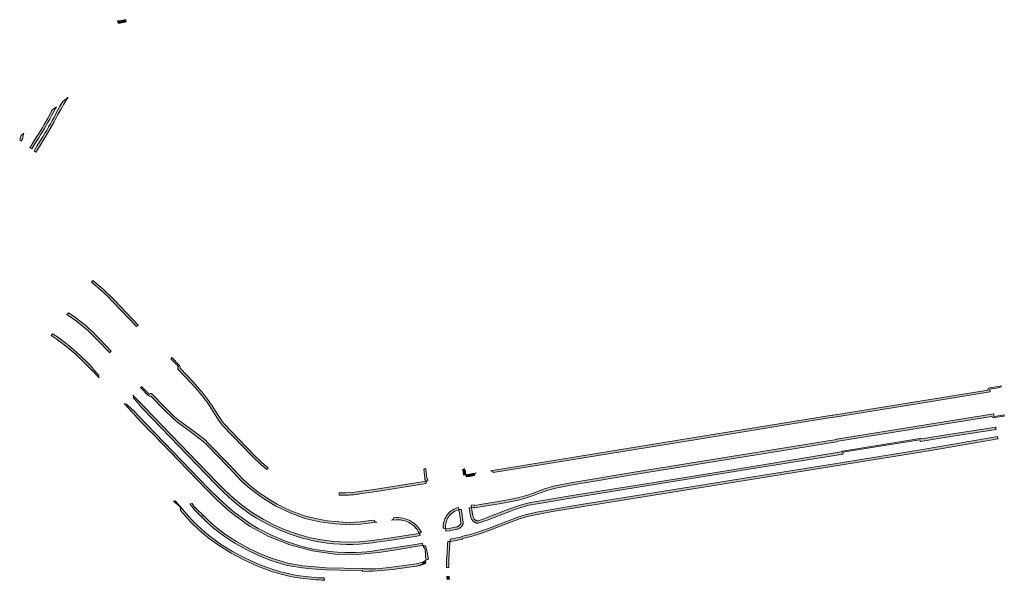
# Model space of a CAD drawing. Extents: x 98391 to 109703, y 464044 to 471306.
# Tile 10 of 31: x 102414 to 102842, y 468172 to 468416. Entities that reach past the tile are written whole.
import ezdxf

# ---------------------------------------------------------------- set-up
doc = ezdxf.new("R2010")
doc.units = 0
doc.layers.add('002 JA', color=3, linetype='Continuous', lineweight=20, true_color=0x00ff00)

msp = doc.modelspace()

# ---------------------------------------------------------------- hatches: boundary and pattern name
at = {"layer": '002 JA', "true_color": 0x00ff00}
for points in [[(102456.63, 468414.29), (102456.68, 468414.29), (102457.49, 468414.34), (102457.57, 468414.34), (102458.21, 468414.44), (102458.26, 468414.44), (102460.11, 468414.81), (102459.96, 468415.8), (102459.37, 468415.68), (102458.72, 468415.55), (102458.07, 468415.43), (102457.43, 468415.34), (102456.62, 468415.28), (102456.4, 468415.33), (102456.63, 468414.29)], [(102432.54, 468380.15), (102432.26, 468379.69), (102431.36, 468378.16), (102430.49, 468376.61), (102429.65, 468375.05), (102428.84, 468373.46), (102428.05, 468371.94), (102427.27, 468370.56), (102426.49, 468369.2), (102425.69, 468367.84), (102424.88, 468366.5), (102424.05, 468365.16), (102423.22, 468363.84), (102422.39, 468362.51), (102421.56, 468361.18), (102420.74, 468359.84), (102420.16, 468358.89), (102420.96, 468358.28), (102421.59, 468359.32), (102425.73, 468365.97), (102425.74, 468365.99), (102427.35, 468368.68), (102427.36, 468368.7), (102428.92, 468371.44), (102428.94, 468371.48), (102430.54, 468374.59), (102431.75, 468376.84), (102433.03, 468379.05), (102434.38, 468381.22), (102434.82, 468382), (102432.54, 468380.15)], [(102434.82, 468382), (102434.38, 468381.22), (102434.97, 468382.13), (102434.82, 468382)], [(102445.11, 468301.73), (102446.68, 468300.45), (102449.32, 468298.15), (102451.88, 468295.76), (102454.36, 468293.29), (102464.71, 468282.46), (102465.24, 468282.97), (102465.43, 468283.15), (102455.09, 468293.98), (102455.08, 468293.99), (102449.99, 468298.89), (102445.7, 468302.51), (102445.11, 468301.73)], [(102434.45, 468287.67), (102438.61, 468284.78), (102443.5, 468280.72), (102448.05, 468276.28), (102448.05, 468276.28), (102452.9, 468271.15), (102452.9, 468271.15), (102452.91, 468271.14), (102453.04, 468271.27), (102453.63, 468271.84), (102448.77, 468276.97), (102447.84, 468277.94), (102446.88, 468278.91), (102445.91, 468279.85), (102444.92, 468280.78), (102443.92, 468281.7), (102442.9, 468282.59), (102441.86, 468283.47), (102440.81, 468284.32), (102439.75, 468285.16), (102438.67, 468285.98), (102437.57, 468286.79), (102436.47, 468287.57), (102435.34, 468288.33), (102435.08, 468288.5), (102434.45, 468287.67)], [(102427.55, 468278.56), (102429.75, 468277.15), (102433.88, 468274.08), (102437.81, 468270.74), (102442.38, 468266.47), (102443.83, 468265.05), (102445.08, 468263.64), (102445.33, 468263.44), (102445.45, 468263.4), (102448.45, 468260.24), (102448.45, 468260.24), (102448.25, 468260.56), (102448.18, 468260.94), (102448.26, 468261.32), (102448.32, 468261.41), (102445.68, 468264.17), (102445.83, 468264.31), (102444.56, 468265.74), (102443.08, 468267.19), (102438.48, 468271.48), (102434.51, 468274.86), (102430.32, 468277.97), (102428.15, 468279.36), (102427.55, 468278.56)], [(102501.96, 468239.55), (102514.96, 468226.11), (102518.64, 468222.57), (102521.22, 468220.43), (102521.23, 468220.45), (102521.69, 468220.98), (102521.92, 468221.15), (102519.31, 468223.32), (102515.67, 468226.82), (102502.72, 468240.2), (102501.45, 468241.91), (102497.18, 468248.55), (102497.18, 468248.55), (102495.53, 468250.94), (102493.79, 468253.25), (102491.95, 468255.48), (102491.93, 468255.5), (102489.26, 468258.44), (102489.24, 468258.46), (102483.59, 468264.4), (102483.59, 468264.88), (102483.52, 468265.26), (102483.31, 468265.58), (102480.03, 468269), (102479.68, 468268.65), (102479.65, 468268.51), (102479.63, 468268.49), (102482.84, 468265.13), (102482.59, 468264.89), (102482.58, 468264), (102488.51, 468257.77), (102491.19, 468254.82), (102491.88, 468254.01), (102492.56, 468253.18), (102493.23, 468252.35), (102493.88, 468251.5), (102494.51, 468250.64), (102495.14, 468249.77), (102495.75, 468248.89), (102496.34, 468248), (102500.63, 468241.34), (102501.96, 468239.55)], [(102834.44, 468254.92), (102767.26, 468244.02), (102767.16, 468244.06), (102766.84, 468244.06), (102700.78, 468233.32), (102700.78, 468233.32), (102618.42, 468219.86), (102618.42, 468219.86), (102618.74, 468219.86), (102619.03, 468219.77), (102619.29, 468219.58), (102619.47, 468219.33), (102619.57, 468219.04), (102700.94, 468232.33), (102764.59, 468242.68), (102767, 468243.07), (102767.01, 468242.97), (102802.98, 468248.8), (102835.56, 468254.09), (102835.43, 468254.88), (102835.34, 468255.35), (102839.79, 468256.07), (102839.83, 468256.18), (102840.01, 468256.43), (102840.27, 468256.61), (102840.56, 468256.71), (102835.27, 468255.87), (102834.97, 468255.77), (102834.71, 468255.58), (102834.53, 468255.32), (102834.44, 468255.02), (102834.44, 468254.92)], [(102528.83, 468193.29), (102531.41, 468192.31), (102534.01, 468191.42), (102536.65, 468190.62), (102539.31, 468189.92), (102542, 468189.31), (102544.71, 468188.8), (102547.48, 468188.4), (102550.27, 468188.11), (102553.07, 468187.92), (102555.87, 468187.84), (102558.67, 468187.86), (102561.48, 468187.98), (102562.95, 468188.11), (102564.41, 468188.25), (102565.88, 468188.41), (102567.35, 468188.57), (102568.81, 468188.76), (102570.27, 468188.95), (102574.53, 468189.55), (102586.43, 468191.49), (102587.87, 468191.73), (102587.8, 468191.97), (102587.77, 468192.19), (102587.77, 468192.24), (102587.7, 468192.39), (102587.63, 468192.54), (102587.55, 468192.69), (102586.26, 468192.47), (102574.38, 468190.54), (102570.13, 468189.94), (102567.23, 468189.57), (102564.32, 468189.25), (102561.4, 468188.98), (102555.88, 468188.84), (102550.36, 468189.11), (102544.87, 468189.79), (102539.55, 468190.89), (102534.32, 468192.37), (102529.21, 468194.22), (102524.34, 468196.36), (102519.62, 468198.8), (102515.06, 468201.53), (102510.9, 468204.54), (102506.91, 468207.79), (102503.11, 468211.24), (102499.41, 468215.01), (102468.13, 468247.46), (102466.4, 468249.29), (102466.39, 468249.3), (102463.11, 468252.73), (102463.11, 468252.73), (102463.29, 468252.47), (102463.38, 468252.17), (102463.38, 468251.86), (102463.27, 468251.56), (102463.27, 468251.56), (102465.88, 468248.81), (102465.67, 468248.61), (102467.4, 468246.77), (102498.7, 468214.32), (102502.41, 468210.53), (102504.31, 468208.75), (102506.26, 468207.03), (102508.26, 468205.36), (102510.3, 468203.75), (102512.38, 468202.19), (102514.51, 468200.69), (102516.8, 468199.28), (102519.13, 468197.93), (102521.5, 468196.66), (102523.91, 468195.46), (102526.35, 468194.34), (102528.83, 468193.29)], [(102470.85, 468252.3), (102476.56, 468246.44), (102476.58, 468246.42), (102480.52, 468242.58), (102480.58, 468242.53), (102482.76, 468240.7), (102482.81, 468240.66), (102487.96, 468236.92), (102493.65, 468232.62), (102495.27, 468231.04), (102504.43, 468221.52), (102510.11, 468215.52), (102510.15, 468215.48), (102513.09, 468212.84), (102516.19, 468210.37), (102519.43, 468208.09), (102525.24, 468204.51), (102531.38, 468201.53), (102537.79, 468199.17), (102537.82, 468199.16), (102544.27, 468197.69), (102550.83, 468196.74), (102557.44, 468196.34), (102557.52, 468196.34), (102561.96, 468196.62), (102562.02, 468196.62), (102566.61, 468197.23), (102569.06, 468197.49), (102569.06, 468197.49), (102568.68, 468197.53), (102568.33, 468197.7), (102568.08, 468197.99), (102567.96, 468198.35), (102567.95, 468198.38), (102566.49, 468198.22), (102561.89, 468197.62), (102557.46, 468197.34), (102554.19, 468197.47), (102550.93, 468197.74), (102547.68, 468198.14), (102544.46, 468198.67), (102541.26, 468199.33), (102538.08, 468200.13), (102534.9, 468201.21), (102531.77, 468202.45), (102528.7, 468203.84), (102525.71, 468205.39), (102522.8, 468207.08), (102519.99, 468208.92), (102518.37, 468210.02), (102516.79, 468211.17), (102515.25, 468212.36), (102513.74, 468213.6), (102512.27, 468214.88), (102510.84, 468216.21), (102505.15, 468222.21), (102495.98, 468231.75), (102494.3, 468233.38), (102488.55, 468237.72), (102483.4, 468241.47), (102481.22, 468243.3), (102477.27, 468247.14), (102471.23, 468253.35), (102470.72, 468253.43), (102470.5, 468253.22), (102470.28, 468253.01), (102467, 468256.33), (102466.97, 468256.31), (102466.79, 468256.28), (102466.46, 468255.96), (102469.78, 468252.53), (102470.03, 468252.34), (102470.33, 468252.24), (102470.64, 468252.23), (102470.85, 468252.3)], [(102460.36, 468248.8), (102460.31, 468248.77), (102459.93, 468248.71), (102459.55, 468248.79), (102459.23, 468249.01), (102459.23, 468249.01), (102462.49, 468245.62), (102464.33, 468243.49), (102464.37, 468243.45), (102470.77, 468236.82), (102470.84, 468236.76), (102471.32, 468236.31), (102471.78, 468235.84), (102486.76, 468220.24), (102495.14, 468211.57), (102495.15, 468211.55), (102499.86, 468206.88), (102499.89, 468206.85), (102504.48, 468202.72), (102504.52, 468202.68), (102505.92, 468201.55), (102507.35, 468200.44), (102508.79, 468199.36), (102510.84, 468197.88), (102511.92, 468197.14), (102513, 468196.41), (102514.09, 468195.69), (102521.99, 468191.34), (102531.26, 468187.61), (102540.9, 468185.02), (102550.79, 468183.62), (102560.78, 468183.41), (102569.98, 468184.34), (102576.54, 468185.36), (102587.7, 468187.17), (102587.83, 468187.17), (102589.12, 468187.39), (102588.89, 468188.26), (102588.86, 468188.36), (102587.36, 468188.11), (102585, 468187.69), (102569.46, 468185.27), (102567.1, 468184.94), (102564.73, 468184.67), (102562.35, 468184.48), (102559.97, 468184.35), (102557.59, 468184.29), (102555.21, 468184.3), (102551.91, 468184.43), (102548.62, 468184.71), (102545.34, 468185.13), (102542.09, 468185.68), (102538.86, 468186.38), (102535.66, 468187.21), (102532.52, 468188.2), (102529.42, 468189.29), (102526.35, 468190.5), (102523.33, 468191.81), (102520.36, 468193.24), (102517.45, 468194.76), (102515.31, 468196.09), (102513.21, 468197.47), (102511.15, 468198.89), (102509.11, 468200.37), (102507.11, 468201.89), (102505.15, 468203.46), (102500.56, 468207.59), (102495.86, 468212.26), (102465.09, 468244.15), (102463.23, 468246.29), (102463.01, 468246.11), (102460.36, 468248.8)], [(102610, 468204.84), (102610.16, 468203.86), (102610.9, 468203.97), (102611.01, 468203.89), (102611.31, 468203.8), (102611.63, 468203.8), (102614.96, 468204.37), (102623.02, 468205.68), (102623.03, 468205.68), (102627.53, 468206.46), (102627.57, 468206.47), (102631.12, 468207.23), (102631.16, 468207.24), (102633.26, 468207.81), (102635.34, 468208.46), (102637.4, 468209.17), (102637.41, 468209.18), (102642.19, 468211), (102646.06, 468212.12), (102653.37, 468213.63), (102681.93, 468218.32), (102751.03, 468229.56), (102768.93, 468232.44), (102769.23, 468232.54), (102769.41, 468232.67), (102836.29, 468243.47), (102836.32, 468243.39), (102836.58, 468243.11), (102836.94, 468242.94), (102837.33, 468242.93), (102841.66, 468243.62), (102841.58, 468244.11), (102837.25, 468243.42), (102837.17, 468243.91), (102837.06, 468244.6), (102768.75, 468233.57), (102768.77, 468233.43), (102750.87, 468230.55), (102681.77, 468219.3), (102653.18, 468214.61), (102645.82, 468213.09), (102641.87, 468211.95), (102637.05, 468210.11), (102636.04, 468209.75), (102635.03, 468209.41), (102634, 468209.08), (102632.98, 468208.77), (102631.95, 468208.48), (102630.91, 468208.21), (102627.36, 468207.45), (102622.86, 468206.66), (102614.8, 468205.36), (102611.46, 468204.79), (102611.42, 468205.06), (102610, 468204.84)], [(102627.5, 468202.49), (102628.9, 468202.99), (102630.31, 468203.46), (102631.72, 468203.91), (102633.15, 468204.32), (102634.58, 468204.71), (102636.03, 468205.07), (102639.66, 468205.65), (102653.27, 468207.95), (102693.26, 468214.38), (102731.72, 468220.62), (102771.62, 468227.11), (102771.57, 468227.41), (102771.49, 468227.9), (102804.97, 468233.34), (102805.05, 468232.85), (102805.1, 468232.56), (102818.46, 468234.78), (102838.12, 468237.77), (102838.04, 468238.25), (102838.04, 468238.57), (102838.11, 468238.78), (102818.31, 468235.77), (102818.3, 468235.77), (102805.62, 468233.66), (102805.5, 468233.74), (102805.2, 468233.84), (102804.89, 468233.84), (102771.41, 468228.39), (102771.11, 468228.3), (102770.86, 468228.11), (102770.77, 468227.99), (102731.56, 468221.61), (102693.1, 468215.37), (102653.11, 468208.94), (102653.1, 468208.93), (102639.5, 468206.64), (102635.87, 468206.06), (102635.79, 468206.04), (102632.88, 468205.29), (102630, 468204.41), (102627.15, 468203.42), (102627.14, 468203.42), (102617, 468199.51), (102613.23, 468198.13), (102613.07, 468198.11), (102612.91, 468198.1), (102612.76, 468198.1), (102612.6, 468198.12), (102612.44, 468198.15), (102612.29, 468198.19), (102612.15, 468198.25), (102612, 468198.32), (102611.87, 468198.4), (102611.74, 468198.49), (102611.62, 468198.59), (102611.51, 468198.7), (102611.41, 468198.83), (102611.19, 468199.17), (102611.01, 468199.54), (102610.86, 468199.91), (102610.75, 468200.3), (102610.16, 468203.86), (102609.17, 468203.7), (102609.77, 468200.1), (102609.86, 468199.77), (102609.97, 468199.45), (102610.1, 468199.13), (102610.24, 468198.83), (102610.41, 468198.53), (102610.59, 468198.24), (102610.74, 468198.06), (102610.9, 468197.89), (102611.08, 468197.74), (102611.26, 468197.6), (102611.46, 468197.47), (102611.67, 468197.37), (102611.89, 468197.28), (102612.11, 468197.2), (102612.34, 468197.15), (102612.57, 468197.12), (102612.8, 468197.1), (102613.04, 468197.1), (102613.27, 468197.13), (102613.5, 468197.17), (102617.36, 468198.57), (102627.5, 468202.49)], [(102600.88, 468189.09), (102603.46, 468189.52), (102603.52, 468189.53), (102605.84, 468190.05), (102606.09, 468190.15), (102606.32, 468190.32), (102606.34, 468190.35), (102610.1, 468191.31), (102613.81, 468192.43), (102617.48, 468193.71), (102617.49, 468193.72), (102628.03, 468197.77), (102628.05, 468197.78), (102631.51, 468199.04), (102635.05, 468200.07), (102638.65, 468200.84), (102638.66, 468200.85), (102645.36, 468202.09), (102807.08, 468228.18), (102807.09, 468228.18), (102818.94, 468230.21), (102818.94, 468230.21), (102838.95, 468233.71), (102838.85, 468233.82), (102838.71, 468234.18), (102838.63, 468234.67), (102818.77, 468231.2), (102806.92, 468229.16), (102771.56, 468223.46), (102732.44, 468217.15), (102693.8, 468210.91), (102654.22, 468204.53), (102645.19, 468203.07), (102638.48, 468201.83), (102636.63, 468201.47), (102634.8, 468201.04), (102632.99, 468200.55), (102631.2, 468199.99), (102629.42, 468199.38), (102627.67, 468198.7), (102617.13, 468194.65), (102615.26, 468193.98), (102613.38, 468193.34), (102611.49, 468192.75), (102609.58, 468192.2), (102607.66, 468191.7), (102605.73, 468191.23), (102605.62, 468191.03), (102603.3, 468190.51), (102600.92, 468190.11), (102600.93, 468190.07), (102600.88, 468189.09)], [(102589.85, 468216.59), (102589.88, 468216.41), (102589.91, 468216.24), (102589.97, 468216.07), (102590.04, 468215.9), (102590.12, 468215.75), (102590.21, 468215.6), (102590.32, 468215.45), (102590.44, 468215.32), (102591.26, 468215.45), (102591.17, 468216.01), (102591.15, 468216.02), (102591.14, 468216.04), (102591.13, 468216.05), (102591.12, 468216.06), (102591.1, 468216.08), (102591.09, 468216.09), (102591.08, 468216.11), (102591.07, 468216.12), (102591.06, 468216.14), (102591.05, 468216.15), (102591.04, 468216.17), (102591.03, 468216.18), (102591.02, 468216.2), (102591.01, 468216.21), (102591, 468216.23), (102590.99, 468216.24), (102590.98, 468216.26), (102590.97, 468216.28), (102590.96, 468216.29), (102590.95, 468216.31), (102590.94, 468216.33), (102590.94, 468216.34), (102590.93, 468216.36), (102590.92, 468216.38), (102590.91, 468216.39), (102590.9, 468216.43), (102590.9, 468216.45), (102590.89, 468216.46), (102590.88, 468216.48), (102590.88, 468216.5), (102590.87, 468216.52), (102590.87, 468216.54), (102590.87, 468216.55), (102590.86, 468216.57), (102590.8, 468216.58), (102590.55, 468219.45), (102590.35, 468220.66), (102589.74, 468220.66), (102589.66, 468220.6), (102589.57, 468220.55), (102589.48, 468220.5), (102589.85, 468216.59)], [(102607.19, 468220.8), (102607.15, 468220.74), (102606.9, 468220.56), (102606.6, 468220.46), (102606.26, 468220.41), (102606.56, 468219.23), (102606.78, 468217.97), (102607.77, 468218.13), (102607.54, 468219.4), (102607.53, 468219.47), (102607.19, 468220.8)], [(102607.94, 468217.14), (102609.41, 468217.38), (102611.5, 468217.72), (102611.5, 468218.03), (102611.6, 468218.33), (102611.78, 468218.58), (102612.03, 468218.77), (102612.33, 468218.87), (102612.33, 468218.87), (102607.77, 468218.13), (102607.94, 468217.16), (102607.94, 468217.14)], [(102590.43, 468214.31), (102590.43, 468214.34), (102590.45, 468214.72), (102590.62, 468215.07), (102590.68, 468215.12), (102590.61, 468215.17), (102590.54, 468215.23), (102590.47, 468215.29), (102590.46, 468215.3), (102590.45, 468215.31), (102590.44, 468215.32), (102570.63, 468212.09), (102561.56, 468210.85), (102561.51, 468210.84), (102558.59, 468210.4), (102555.64, 468210.19), (102552.69, 468210.2), (102552.73, 468210.1), (102552.77, 468209.79), (102552.74, 468209.21), (102552.74, 468209.2), (102553.07, 468209.19), (102553.74, 468209.17), (102554.41, 468209.17), (102555.07, 468209.17), (102555.74, 468209.19), (102556.41, 468209.22), (102557.07, 468209.26), (102557.74, 468209.31), (102558.4, 468209.37), (102559.06, 468209.45), (102559.72, 468209.53), (102560.38, 468209.63), (102561.04, 468209.74), (102561.7, 468209.86), (102570.78, 468211.1), (102590.43, 468214.31)], [(102480.72, 468206.58), (102483.59, 468204.13), (102483.82, 468202.54), (102484.85, 468201.35), (102488.28, 468197.56), (102491.95, 468194.01), (102495.83, 468190.69), (102495.83, 468190.69), (102500.65, 468187.16), (102505.73, 468184), (102511.04, 468181.25), (102517.24, 468178.35), (102523.67, 468175.99), (102530.27, 468174.19), (102530.29, 468174.18), (102531.68, 468173.9), (102533.07, 468173.64), (102534.47, 468173.41), (102535.93, 468173.21), (102537.38, 468173.04), (102538.84, 468172.87), (102540.09, 468172.74), (102541.33, 468172.62), (102542.58, 468172.51), (102543.82, 468172.41), (102545.07, 468172.33), (102546.32, 468172.25), (102546.14, 468173.25), (102543.51, 468173.38), (102540.89, 468173.59), (102538.27, 468173.88), (102535.67, 468174.23), (102533.07, 468174.66), (102530.49, 468175.16), (102527.21, 468175.98), (102523.96, 468176.94), (102520.76, 468178.04), (102517.61, 468179.28), (102514.52, 468180.65), (102511.48, 468182.15), (102508.83, 468183.46), (102506.24, 468184.87), (102503.7, 468186.38), (102501.22, 468187.98), (102498.8, 468189.68), (102496.45, 468191.47), (102494.51, 468193.08), (102492.62, 468194.75), (102490.78, 468196.48), (102489, 468198.26), (102487.28, 468200.1), (102485.61, 468202), (102481.5, 468206.76), (102480.72, 468206.58)], [(102488.79, 468205.55), (102487.87, 468205.4), (102489.97, 468202.69), (102491.44, 468201.23), (102492.64, 468200.04), (102493.85, 468200.24), (102490.9, 468203.17), (102490.88, 468203.19), (102490.76, 468203.28), (102490.65, 468203.37), (102490.53, 468203.47), (102490.42, 468203.57), (102490.31, 468203.67), (102490.2, 468203.77), (102490.1, 468203.88), (102489.99, 468203.98), (102489.89, 468204.09), (102488.79, 468205.55)], [(102597.95, 468194.94), (102597.98, 468194.95), (102598.35, 468194.89), (102598.68, 468194.7), (102598.8, 468194.54), (102598.98, 468194.57), (102598.96, 468194.86), (102598.96, 468194.89), (102598.92, 468195.52), (102598.94, 468196.16), (102599.01, 468196.79), (102599.14, 468197.41), (102599.32, 468198.02), (102599.55, 468198.61), (102599.83, 468199.18), (102600.16, 468199.72), (102600.53, 468200.24), (102600.95, 468200.72), (102601.41, 468201.16), (102601.9, 468201.56), (102602.43, 468201.91), (102602.98, 468202.23), (102603.01, 468202.24), (102603.56, 468202.51), (102604.13, 468202.74), (102604.72, 468202.91), (102604.57, 468203.9), (102603.87, 468203.7), (102603.19, 468203.44), (102602.53, 468203.12), (102601.91, 468202.77), (102601.32, 468202.37), (102600.77, 468201.93), (102600.26, 468201.44), (102599.79, 468200.9), (102599.36, 468200.33), (102598.99, 468199.73), (102598.67, 468199.09), (102598.4, 468198.43), (102598.19, 468197.76), (102598.04, 468197.06), (102597.95, 468196.36), (102597.92, 468195.65), (102597.95, 468194.94)], [(102603.67, 468195.41), (102600.42, 468194.79), (102598.98, 468194.57), (102599.02, 468194.02), (102599.02, 468193.94), (102599.02, 468193.57), (102600.59, 468193.8), (102603.87, 468194.43), (102604.2, 468194.52), (102604.53, 468194.64), (102604.84, 468194.78), (102605.14, 468194.96), (102605.42, 468195.17), (102605.68, 468195.4), (102605.91, 468195.66), (102606.12, 468195.93), (102606.22, 468196.06), (102606.3, 468196.19), (102606.37, 468196.32), (102606.43, 468196.47), (102606.48, 468196.61), (102606.52, 468196.76), (102606.54, 468196.91), (102606.56, 468197.07), (102606.56, 468197.22), (102606.55, 468197.38), (102605.93, 468201.7), (102605.7, 468203.14), (102605.28, 468203.03), (102605.23, 468203.02), (102605.06, 468202.99), (102604.89, 468202.95), (102604.72, 468202.91), (102604.94, 468201.55), (102605.55, 468197.25), (102605.56, 468197.17), (102605.56, 468197.09), (102605.55, 468197.01), (102605.53, 468196.93), (102605.51, 468196.85), (102605.48, 468196.77), (102605.44, 468196.7), (102605.4, 468196.63), (102605.35, 468196.56), (102605.3, 468196.5), (102605.16, 468196.32), (102605.02, 468196.15), (102604.86, 468196), (102604.68, 468195.86), (102604.5, 468195.74), (102604.3, 468195.63), (102604.1, 468195.54), (102603.89, 468195.47), (102603.67, 468195.41)], [(102577.87, 468177.24), (102586.27, 468178.41), (102586.5, 468178.45), (102586.74, 468178.5), (102586.98, 468178.55), (102587.21, 468178.6), (102587.45, 468178.66), (102587.68, 468178.72), (102587.91, 468178.79), (102588.15, 468178.86), (102588.37, 468178.93), (102588.6, 468179.01), (102588.83, 468179.09), (102589.06, 468179.18), (102588.99, 468179.36), (102588.87, 468179.77), (102588.8, 468180.15), (102588.76, 468180.14), (102588.73, 468180.12), (102588.69, 468180.11), (102588.69, 468180.11), (102587.85, 468179.81), (102586.99, 468179.58), (102586.12, 468179.4), (102577.73, 468178.23), (102577.72, 468178.23), (102573.17, 468177.66), (102568.6, 468177.3), (102564.02, 468177.17), (102564, 468177.17), (102563.48, 468177.16), (102563.19, 468177.35), (102562.81, 468177.44), (102546.99, 468177.73), (102540.75, 468178.22), (102536.96, 468178.6), (102530.39, 468179.73), (102527.47, 468180.5), (102523.33, 468181.86), (102518.08, 468183.89), (102512.99, 468186.38), (102508.03, 468189.08), (102503.27, 468192.19), (102498.77, 468195.62), (102495.65, 468198.45), (102493.85, 468200.24), (102492.64, 468200.04), (102494.96, 468197.73), (102498.13, 468194.85), (102502.7, 468191.38), (102507.51, 468188.23), (102512.54, 468185.49), (102517.68, 468182.97), (102522.99, 468180.92), (102527.19, 468179.54), (102530.18, 468178.75), (102536.82, 468177.61), (102540.66, 468177.22), (102546.94, 468176.73), (102552.93, 468176.62), (102562.79, 468176.44), (102562.79, 468176.14), (102565.76, 468176.19), (102567.5, 468176.25), (102569.23, 468176.34), (102570.97, 468176.46), (102572.7, 468176.6), (102574.43, 468176.78), (102576.15, 468177), (102577.87, 468177.24)], [(102577.4, 468198.52), (102578.35, 468198.53), (102579.3, 468198.46), (102580.24, 468198.3), (102581.16, 468198.06), (102582.06, 468197.74), (102582.92, 468197.34), (102583.75, 468196.87), (102584.53, 468196.32), (102585.26, 468195.71), (102585.93, 468195.03), (102586.54, 468194.3), (102587.08, 468193.52), (102587.55, 468192.69), (102587.91, 468192.75), (102587.91, 468192.77), (102588.17, 468193.05), (102588.43, 468193.18), (102587.91, 468194.08), (102587.32, 468194.93), (102586.65, 468195.73), (102585.91, 468196.46), (102585.12, 468197.13), (102584.26, 468197.72), (102583.36, 468198.24), (102582.42, 468198.67), (102581.44, 468199.02), (102580.43, 468199.28), (102579.41, 468199.45), (102578.37, 468199.53), (102577.33, 468199.52), (102576.35, 468199.44), (102576.33, 468199.1), (102576.17, 468198.75), (102575.88, 468198.49), (102575.52, 468198.36), (102575.48, 468198.36), (102577.4, 468198.52)], [(102599.88, 468189.11), (102599.82, 468188.11), (102599.55, 468183.97), (102599.32, 468181.23), (102599.3, 468179.84), (102599.37, 468177.77), (102600.36, 468177.85), (102600.31, 468179.85), (102600.32, 468181.18), (102600.55, 468183.89), (102600.55, 468183.91), (102600.82, 468188.05), (102600.82, 468188.06), (102600.88, 468189.09), (102600.7, 468189.06), (102600.38, 468189.06), (102600.15, 468189.14), (102599.88, 468189.11)], [(102591.44, 468181.48), (102591.2, 468182.92), (102590.91, 468184.35), (102590.58, 468185.78), (102590.2, 468187.22), (102589.91, 468187.18), (102589.54, 468187.26), (102589.32, 468187.42), (102589.12, 468187.39), (102589.29, 468186.73), (102589.65, 468186.35), (102589.9, 468185.86), (102590.01, 468185.31), (102590.14, 468183.15), (102590.27, 468182.44), (102590.39, 468181.72), (102590.5, 468181), (102590.68, 468181.11), (102590.86, 468181.22), (102591.03, 468181.33), (102591.34, 468181.47), (102591.44, 468181.48)], [(102590.33, 468179.76), (102590.27, 468180.86), (102590.14, 468180.79), (102590, 468180.72), (102589.87, 468180.65), (102589.87, 468180.65), (102589.52, 468180.47), (102589.16, 468180.31), (102588.8, 468180.15), (102588.87, 468179.77), (102588.99, 468179.36), (102589.06, 468179.18), (102589.27, 468179.27), (102589.49, 468179.36), (102589.7, 468179.45), (102589.91, 468179.55), (102590.12, 468179.65), (102590.33, 468179.76)], [(102600.58, 468172.74), (102600.51, 468173.97), (102599.52, 468173.89), (102599.59, 468172.58), (102600.58, 468172.74)]]:
    msp.add_hatch(color=3, dxfattribs=at).paths.add_polyline_path(points)
h = msp.add_hatch(color=3, dxfattribs=at)
h.paths.add_polyline_path([(102414.73, 468363.02), (102415.04, 468363.76), (102415.09, 468363.89), (102415.61, 468365.85), (102415.63, 468365.95), (102415.73, 468366.54), (102414.49, 468365.54), (102414.12, 468364.15), (102413.91, 468363.64), (102414.73, 468363.02)])
h.paths.add_polyline_path([(102427.8, 468376.32), (102427.68, 468376.08), (102427.67, 468376.08), (102426.09, 468373), (102424.56, 468370.32), (102423.77, 468368.99), (102422.16, 468366.34), (102420.49, 468363.69), (102420.49, 468363.69), (102418.84, 468361.01), (102418.83, 468361), (102418.37, 468360.25), (102419.17, 468359.64), (102419.69, 468360.48), (102420.51, 468361.82), (102421.34, 468363.16), (102422.18, 468364.49), (102423.01, 468365.82), (102423.83, 468367.14), (102424.63, 468368.48), (102425.42, 468369.82), (102426.2, 468371.17), (102426.97, 468372.52), (102427.74, 468374.02), (102428.56, 468375.62), (102429.41, 468377.21), (102429.84, 468377.97), (102427.8, 468376.32)])

# ---------------------------------------------------------------- linework, layer by layer
at = {"layer": '002 JA', "color": 54, "true_color": 0x00c000}
for points in [[(102456.63, 468414.29), (102456.68, 468414.29), (102457.49, 468414.34), (102457.57, 468414.34), (102458.21, 468414.44), (102458.26, 468414.44), (102460.11, 468414.81), (102459.96, 468415.8), (102459.37, 468415.68), (102458.72, 468415.55), (102458.07, 468415.43), (102457.43, 468415.34), (102456.62, 468415.28), (102456.4, 468415.33), (102456.63, 468414.29)], [(102432.54, 468380.15), (102432.26, 468379.69), (102431.36, 468378.16), (102430.49, 468376.61), (102429.65, 468375.05), (102428.84, 468373.46), (102428.05, 468371.94), (102427.27, 468370.56), (102426.49, 468369.2), (102425.69, 468367.84), (102424.88, 468366.5), (102424.05, 468365.16), (102423.22, 468363.84), (102422.39, 468362.51), (102421.56, 468361.18), (102420.74, 468359.84), (102420.16, 468358.89), (102420.96, 468358.28), (102421.59, 468359.32), (102425.73, 468365.97), (102425.74, 468365.99), (102427.35, 468368.68), (102427.36, 468368.7), (102428.92, 468371.44), (102428.94, 468371.48), (102430.54, 468374.59), (102431.75, 468376.84), (102433.03, 468379.05), (102434.38, 468381.22), (102434.82, 468382), (102432.54, 468380.15)], [(102434.82, 468382), (102434.38, 468381.22), (102434.97, 468382.13), (102434.82, 468382)], [(102427.8, 468376.32), (102427.68, 468376.08), (102427.67, 468376.08), (102426.09, 468373), (102424.56, 468370.32), (102423.77, 468368.99), (102422.16, 468366.34), (102420.49, 468363.69), (102420.49, 468363.69), (102418.84, 468361.01), (102418.83, 468361), (102418.37, 468360.25), (102419.17, 468359.64), (102419.69, 468360.48), (102420.51, 468361.82), (102421.34, 468363.16), (102422.18, 468364.49), (102423.01, 468365.82), (102423.83, 468367.14), (102424.63, 468368.48), (102425.42, 468369.82), (102426.2, 468371.17), (102426.97, 468372.52), (102427.74, 468374.02), (102428.56, 468375.62), (102429.41, 468377.21), (102429.84, 468377.97), (102427.8, 468376.32)], [(102414.73, 468363.02), (102415.04, 468363.76), (102415.09, 468363.89), (102415.61, 468365.85), (102415.63, 468365.95), (102415.73, 468366.54), (102414.49, 468365.54), (102414.12, 468364.15), (102413.91, 468363.64), (102414.73, 468363.02)], [(102445.11, 468301.73), (102446.68, 468300.45), (102449.32, 468298.15), (102451.88, 468295.76), (102454.36, 468293.29), (102464.71, 468282.46), (102465.24, 468282.97), (102465.43, 468283.15), (102455.09, 468293.98), (102455.08, 468293.99), (102449.99, 468298.89), (102445.7, 468302.51), (102445.11, 468301.73)], [(102434.45, 468287.67), (102438.61, 468284.78), (102443.5, 468280.72), (102448.05, 468276.28), (102448.05, 468276.28), (102452.9, 468271.15), (102452.9, 468271.15), (102452.91, 468271.14), (102453.04, 468271.27), (102453.63, 468271.84), (102448.77, 468276.97), (102447.84, 468277.94), (102446.88, 468278.91), (102445.91, 468279.85), (102444.92, 468280.78), (102443.92, 468281.7), (102442.9, 468282.59), (102441.86, 468283.47), (102440.81, 468284.32), (102439.75, 468285.16), (102438.67, 468285.98), (102437.57, 468286.79), (102436.47, 468287.57), (102435.34, 468288.33), (102435.08, 468288.5), (102434.45, 468287.67)], [(102427.55, 468278.56), (102429.75, 468277.15), (102433.88, 468274.08), (102437.81, 468270.74), (102442.38, 468266.47), (102443.83, 468265.05), (102445.08, 468263.64), (102445.33, 468263.44), (102445.45, 468263.4), (102448.45, 468260.24), (102448.45, 468260.24), (102448.25, 468260.56), (102448.18, 468260.94), (102448.26, 468261.32), (102448.32, 468261.41), (102445.68, 468264.17), (102445.83, 468264.31), (102444.56, 468265.74), (102443.08, 468267.19), (102438.48, 468271.48), (102434.51, 468274.86), (102430.32, 468277.97), (102428.15, 468279.36), (102427.55, 468278.56)], [(102501.96, 468239.55), (102514.96, 468226.11), (102518.64, 468222.57), (102521.22, 468220.43), (102521.23, 468220.45), (102521.69, 468220.98), (102521.92, 468221.15), (102519.31, 468223.32), (102515.67, 468226.82), (102502.72, 468240.2), (102501.45, 468241.91), (102497.18, 468248.55), (102497.18, 468248.55), (102495.53, 468250.94), (102493.79, 468253.25), (102491.95, 468255.48), (102491.93, 468255.5), (102489.26, 468258.44), (102489.24, 468258.46), (102483.59, 468264.4), (102483.59, 468264.88), (102483.52, 468265.26), (102483.31, 468265.58), (102480.03, 468269), (102479.68, 468268.65), (102479.65, 468268.51), (102479.63, 468268.49), (102482.84, 468265.13), (102482.59, 468264.89), (102482.58, 468264), (102488.51, 468257.77), (102491.19, 468254.82), (102491.88, 468254.01), (102492.56, 468253.18), (102493.23, 468252.35), (102493.88, 468251.5), (102494.51, 468250.64), (102495.14, 468249.77), (102495.75, 468248.89), (102496.34, 468248), (102500.63, 468241.34), (102501.96, 468239.55)], [(102834.44, 468254.92), (102767.26, 468244.02), (102767.16, 468244.06), (102766.84, 468244.06), (102700.78, 468233.32), (102700.78, 468233.32), (102618.42, 468219.86), (102618.42, 468219.86), (102618.74, 468219.86), (102619.03, 468219.77), (102619.29, 468219.58), (102619.47, 468219.33), (102619.57, 468219.04), (102700.94, 468232.33), (102764.59, 468242.68), (102767, 468243.07), (102767.01, 468242.97), (102802.98, 468248.8), (102835.56, 468254.09), (102835.43, 468254.88), (102835.34, 468255.35), (102839.79, 468256.07), (102839.83, 468256.18), (102840.01, 468256.43), (102840.27, 468256.61), (102840.56, 468256.71), (102835.27, 468255.87), (102834.97, 468255.77), (102834.71, 468255.58), (102834.53, 468255.32), (102834.44, 468255.02), (102834.44, 468254.92)], [(102528.83, 468193.29), (102531.41, 468192.31), (102534.01, 468191.42), (102536.65, 468190.62), (102539.31, 468189.92), (102542, 468189.31), (102544.71, 468188.8), (102547.48, 468188.4), (102550.27, 468188.11), (102553.07, 468187.92), (102555.87, 468187.84), (102558.67, 468187.86), (102561.48, 468187.98), (102562.95, 468188.11), (102564.41, 468188.25), (102565.88, 468188.41), (102567.35, 468188.57), (102568.81, 468188.76), (102570.27, 468188.95), (102574.53, 468189.55), (102586.43, 468191.49), (102587.87, 468191.73), (102587.8, 468191.97), (102587.77, 468192.19), (102587.77, 468192.24), (102587.7, 468192.39), (102587.63, 468192.54), (102587.55, 468192.69), (102586.26, 468192.47), (102574.38, 468190.54), (102570.13, 468189.94), (102567.23, 468189.57), (102564.32, 468189.25), (102561.4, 468188.98), (102555.88, 468188.84), (102550.36, 468189.11), (102544.87, 468189.79), (102539.55, 468190.89), (102534.32, 468192.37), (102529.21, 468194.22), (102524.34, 468196.36), (102519.62, 468198.8), (102515.06, 468201.53), (102510.9, 468204.54), (102506.91, 468207.79), (102503.11, 468211.24), (102499.41, 468215.01), (102468.13, 468247.46), (102466.4, 468249.29), (102466.39, 468249.3), (102463.11, 468252.73), (102463.11, 468252.73), (102463.29, 468252.47), (102463.38, 468252.17), (102463.38, 468251.86), (102463.27, 468251.56), (102463.27, 468251.56), (102465.88, 468248.81), (102465.67, 468248.61), (102467.4, 468246.77), (102498.7, 468214.32), (102502.41, 468210.53), (102504.31, 468208.75), (102506.26, 468207.03), (102508.26, 468205.36), (102510.3, 468203.75), (102512.38, 468202.19), (102514.51, 468200.69), (102516.8, 468199.28), (102519.13, 468197.93), (102521.5, 468196.66), (102523.91, 468195.46), (102526.35, 468194.34), (102528.83, 468193.29)], [(102470.85, 468252.3), (102476.56, 468246.44), (102476.58, 468246.42), (102480.52, 468242.58), (102480.58, 468242.53), (102482.76, 468240.7), (102482.81, 468240.66), (102487.96, 468236.92), (102493.65, 468232.62), (102495.27, 468231.04), (102504.43, 468221.52), (102510.11, 468215.52), (102510.15, 468215.48), (102513.09, 468212.84), (102516.19, 468210.37), (102519.43, 468208.09), (102525.24, 468204.51), (102531.38, 468201.53), (102537.79, 468199.17), (102537.82, 468199.16), (102544.27, 468197.69), (102550.83, 468196.74), (102557.44, 468196.34), (102557.52, 468196.34), (102561.96, 468196.62), (102562.02, 468196.62), (102566.61, 468197.23), (102569.06, 468197.49), (102569.06, 468197.49), (102568.68, 468197.53), (102568.33, 468197.7), (102568.08, 468197.99), (102567.96, 468198.35), (102567.95, 468198.38), (102566.49, 468198.22), (102561.89, 468197.62), (102557.46, 468197.34), (102554.19, 468197.47), (102550.93, 468197.74), (102547.68, 468198.14), (102544.46, 468198.67), (102541.26, 468199.33), (102538.08, 468200.13), (102534.9, 468201.21), (102531.77, 468202.45), (102528.7, 468203.84), (102525.71, 468205.39), (102522.8, 468207.08), (102519.99, 468208.92), (102518.37, 468210.02), (102516.79, 468211.17), (102515.25, 468212.36), (102513.74, 468213.6), (102512.27, 468214.88), (102510.84, 468216.21), (102505.15, 468222.21), (102495.98, 468231.75), (102494.3, 468233.38), (102488.55, 468237.72), (102483.4, 468241.47), (102481.22, 468243.3), (102477.27, 468247.14), (102471.23, 468253.35), (102470.72, 468253.43), (102470.5, 468253.22), (102470.28, 468253.01), (102467, 468256.33), (102466.97, 468256.31), (102466.79, 468256.28), (102466.46, 468255.96), (102469.78, 468252.53), (102470.03, 468252.34), (102470.33, 468252.24), (102470.64, 468252.23), (102470.85, 468252.3)], [(102460.36, 468248.8), (102460.31, 468248.77), (102459.93, 468248.71), (102459.55, 468248.79), (102459.23, 468249.01), (102459.23, 468249.01), (102462.49, 468245.62), (102464.33, 468243.49), (102464.37, 468243.45), (102470.77, 468236.82), (102470.84, 468236.76), (102471.32, 468236.31), (102471.78, 468235.84), (102486.76, 468220.24), (102495.14, 468211.57), (102495.15, 468211.55), (102499.86, 468206.88), (102499.89, 468206.85), (102504.48, 468202.72), (102504.52, 468202.68), (102505.92, 468201.55), (102507.35, 468200.44), (102508.79, 468199.36), (102510.84, 468197.88), (102511.92, 468197.14), (102513, 468196.41), (102514.09, 468195.69), (102521.99, 468191.34), (102531.26, 468187.61), (102540.9, 468185.02), (102550.79, 468183.62), (102560.78, 468183.41), (102569.98, 468184.34), (102576.54, 468185.36), (102587.7, 468187.17), (102587.83, 468187.17), (102589.12, 468187.39), (102588.89, 468188.26), (102588.86, 468188.36), (102587.36, 468188.11), (102585, 468187.69), (102569.46, 468185.27), (102567.1, 468184.94), (102564.73, 468184.67), (102562.35, 468184.48), (102559.97, 468184.35), (102557.59, 468184.29), (102555.21, 468184.3), (102551.91, 468184.43), (102548.62, 468184.71), (102545.34, 468185.13), (102542.09, 468185.68), (102538.86, 468186.38), (102535.66, 468187.21), (102532.52, 468188.2), (102529.42, 468189.29), (102526.35, 468190.5), (102523.33, 468191.81), (102520.36, 468193.24), (102517.45, 468194.76), (102515.31, 468196.09), (102513.21, 468197.47), (102511.15, 468198.89), (102509.11, 468200.37), (102507.11, 468201.89), (102505.15, 468203.46), (102500.56, 468207.59), (102495.86, 468212.26), (102465.09, 468244.15), (102463.23, 468246.29), (102463.01, 468246.11), (102460.36, 468248.8)], [(102610, 468204.84), (102610.16, 468203.86), (102610.9, 468203.97), (102611.01, 468203.89), (102611.31, 468203.8), (102611.63, 468203.8), (102614.96, 468204.37), (102623.02, 468205.68), (102623.03, 468205.68), (102627.53, 468206.46), (102627.57, 468206.47), (102631.12, 468207.23), (102631.16, 468207.24), (102633.26, 468207.81), (102635.34, 468208.46), (102637.4, 468209.17), (102637.41, 468209.18), (102642.19, 468211), (102646.06, 468212.12), (102653.37, 468213.63), (102681.93, 468218.32), (102751.03, 468229.56), (102768.93, 468232.44), (102769.23, 468232.54), (102769.41, 468232.67), (102836.29, 468243.47), (102836.32, 468243.39), (102836.58, 468243.11), (102836.94, 468242.94), (102837.33, 468242.93), (102841.66, 468243.62), (102841.58, 468244.11), (102837.25, 468243.42), (102837.17, 468243.91), (102837.06, 468244.6), (102768.75, 468233.57), (102768.77, 468233.43), (102750.87, 468230.55), (102681.77, 468219.3), (102653.18, 468214.61), (102645.82, 468213.09), (102641.87, 468211.95), (102637.05, 468210.11), (102636.04, 468209.75), (102635.03, 468209.41), (102634, 468209.08), (102632.98, 468208.77), (102631.95, 468208.48), (102630.91, 468208.21), (102627.36, 468207.45), (102622.86, 468206.66), (102614.8, 468205.36), (102611.46, 468204.79), (102611.42, 468205.06), (102610, 468204.84)], [(102627.5, 468202.49), (102628.9, 468202.99), (102630.31, 468203.46), (102631.72, 468203.91), (102633.15, 468204.32), (102634.58, 468204.71), (102636.03, 468205.07), (102639.66, 468205.65), (102653.27, 468207.95), (102693.26, 468214.38), (102731.72, 468220.62), (102771.62, 468227.11), (102771.57, 468227.41), (102771.49, 468227.9), (102804.97, 468233.34), (102805.05, 468232.85), (102805.1, 468232.56), (102818.46, 468234.78), (102838.12, 468237.77), (102838.04, 468238.25), (102838.04, 468238.57), (102838.11, 468238.78), (102818.31, 468235.77), (102818.3, 468235.77), (102805.62, 468233.66), (102805.5, 468233.74), (102805.2, 468233.84), (102804.89, 468233.84), (102771.41, 468228.39), (102771.11, 468228.3), (102770.86, 468228.11), (102770.77, 468227.99), (102731.56, 468221.61), (102693.1, 468215.37), (102653.11, 468208.94), (102653.1, 468208.93), (102639.5, 468206.64), (102635.87, 468206.06), (102635.79, 468206.04), (102632.88, 468205.29), (102630, 468204.41), (102627.15, 468203.42), (102627.14, 468203.42), (102617, 468199.51), (102613.23, 468198.13), (102613.07, 468198.11), (102612.91, 468198.1), (102612.76, 468198.1), (102612.6, 468198.12), (102612.44, 468198.15), (102612.29, 468198.19), (102612.15, 468198.25), (102612, 468198.32), (102611.87, 468198.4), (102611.74, 468198.49), (102611.62, 468198.59), (102611.51, 468198.7), (102611.41, 468198.83), (102611.19, 468199.17), (102611.01, 468199.54), (102610.86, 468199.91), (102610.75, 468200.3), (102610.16, 468203.86), (102609.17, 468203.7), (102609.77, 468200.1), (102609.86, 468199.77), (102609.97, 468199.45), (102610.1, 468199.13), (102610.24, 468198.83), (102610.41, 468198.53), (102610.59, 468198.24), (102610.74, 468198.06), (102610.9, 468197.89), (102611.08, 468197.74), (102611.26, 468197.6), (102611.46, 468197.47), (102611.67, 468197.37), (102611.89, 468197.28), (102612.11, 468197.2), (102612.34, 468197.15), (102612.57, 468197.12), (102612.8, 468197.1), (102613.04, 468197.1), (102613.27, 468197.13), (102613.5, 468197.17), (102617.36, 468198.57), (102627.5, 468202.49)], [(102600.88, 468189.09), (102603.46, 468189.52), (102603.52, 468189.53), (102605.84, 468190.05), (102606.09, 468190.15), (102606.32, 468190.32), (102606.34, 468190.35), (102610.1, 468191.31), (102613.81, 468192.43), (102617.48, 468193.71), (102617.49, 468193.72), (102628.03, 468197.77), (102628.05, 468197.78), (102631.51, 468199.04), (102635.05, 468200.07), (102638.65, 468200.84), (102638.66, 468200.85), (102645.36, 468202.09), (102807.08, 468228.18), (102807.09, 468228.18), (102818.94, 468230.21), (102818.94, 468230.21), (102838.95, 468233.71), (102838.85, 468233.82), (102838.71, 468234.18), (102838.63, 468234.67), (102818.77, 468231.2), (102806.92, 468229.16), (102771.56, 468223.46), (102732.44, 468217.15), (102693.8, 468210.91), (102654.22, 468204.53), (102645.19, 468203.07), (102638.48, 468201.83), (102636.63, 468201.47), (102634.8, 468201.04), (102632.99, 468200.55), (102631.2, 468199.99), (102629.42, 468199.38), (102627.67, 468198.7), (102617.13, 468194.65), (102615.26, 468193.98), (102613.38, 468193.34), (102611.49, 468192.75), (102609.58, 468192.2), (102607.66, 468191.7), (102605.73, 468191.23), (102605.62, 468191.03), (102603.3, 468190.51), (102600.92, 468190.11), (102600.93, 468190.07), (102600.88, 468189.09)], [(102589.85, 468216.59), (102589.88, 468216.41), (102589.91, 468216.24), (102589.97, 468216.07), (102590.04, 468215.9), (102590.12, 468215.75), (102590.21, 468215.6), (102590.32, 468215.45), (102590.44, 468215.32), (102591.26, 468215.45), (102591.17, 468216.01), (102591.15, 468216.02), (102591.14, 468216.04), (102591.13, 468216.05), (102591.12, 468216.06), (102591.1, 468216.08), (102591.09, 468216.09), (102591.08, 468216.11), (102591.07, 468216.12), (102591.06, 468216.14), (102591.05, 468216.15), (102591.04, 468216.17), (102591.03, 468216.18), (102591.02, 468216.2), (102591.01, 468216.21), (102591, 468216.23), (102590.99, 468216.24), (102590.98, 468216.26), (102590.97, 468216.28), (102590.96, 468216.29), (102590.95, 468216.31), (102590.94, 468216.33), (102590.94, 468216.34), (102590.93, 468216.36), (102590.92, 468216.38), (102590.91, 468216.39), (102590.9, 468216.43), (102590.9, 468216.45), (102590.89, 468216.46), (102590.88, 468216.48), (102590.88, 468216.5), (102590.87, 468216.52), (102590.87, 468216.54), (102590.87, 468216.55), (102590.86, 468216.57), (102590.8, 468216.58), (102590.55, 468219.45), (102590.35, 468220.66), (102589.74, 468220.66), (102589.66, 468220.6), (102589.57, 468220.55), (102589.48, 468220.5), (102589.85, 468216.59)], [(102607.19, 468220.8), (102607.15, 468220.74), (102606.9, 468220.56), (102606.6, 468220.46), (102606.26, 468220.41), (102606.56, 468219.23), (102606.78, 468217.97), (102607.77, 468218.13), (102607.54, 468219.4), (102607.53, 468219.47), (102607.19, 468220.8)], [(102607.94, 468217.14), (102609.41, 468217.38), (102611.5, 468217.72), (102611.5, 468218.03), (102611.6, 468218.33), (102611.78, 468218.58), (102612.03, 468218.77), (102612.33, 468218.87), (102612.33, 468218.87), (102607.77, 468218.13), (102607.94, 468217.16), (102607.94, 468217.14)], [(102590.43, 468214.31), (102590.43, 468214.34), (102590.45, 468214.72), (102590.62, 468215.07), (102590.68, 468215.12), (102590.61, 468215.17), (102590.54, 468215.23), (102590.47, 468215.29), (102590.46, 468215.3), (102590.45, 468215.31), (102590.44, 468215.32), (102570.63, 468212.09), (102561.56, 468210.85), (102561.51, 468210.84), (102558.59, 468210.4), (102555.64, 468210.19), (102552.69, 468210.2), (102552.73, 468210.1), (102552.77, 468209.79), (102552.74, 468209.21), (102552.74, 468209.2), (102553.07, 468209.19), (102553.74, 468209.17), (102554.41, 468209.17), (102555.07, 468209.17), (102555.74, 468209.19), (102556.41, 468209.22), (102557.07, 468209.26), (102557.74, 468209.31), (102558.4, 468209.37), (102559.06, 468209.45), (102559.72, 468209.53), (102560.38, 468209.63), (102561.04, 468209.74), (102561.7, 468209.86), (102570.78, 468211.1), (102590.43, 468214.31)], [(102480.72, 468206.58), (102483.59, 468204.13), (102483.82, 468202.54), (102484.85, 468201.35), (102488.28, 468197.56), (102491.95, 468194.01), (102495.83, 468190.69), (102495.83, 468190.69), (102500.65, 468187.16), (102505.73, 468184), (102511.04, 468181.25), (102517.24, 468178.35), (102523.67, 468175.99), (102530.27, 468174.19), (102530.29, 468174.18), (102531.68, 468173.9), (102533.07, 468173.64), (102534.47, 468173.41), (102535.93, 468173.21), (102537.38, 468173.04), (102538.84, 468172.87), (102540.09, 468172.74), (102541.33, 468172.62), (102542.58, 468172.51), (102543.82, 468172.41), (102545.07, 468172.33), (102546.32, 468172.25), (102546.14, 468173.25), (102543.51, 468173.38), (102540.89, 468173.59), (102538.27, 468173.88), (102535.67, 468174.23), (102533.07, 468174.66), (102530.49, 468175.16), (102527.21, 468175.98), (102523.96, 468176.94), (102520.76, 468178.04), (102517.61, 468179.28), (102514.52, 468180.65), (102511.48, 468182.15), (102508.83, 468183.46), (102506.24, 468184.87), (102503.7, 468186.38), (102501.22, 468187.98), (102498.8, 468189.68), (102496.45, 468191.47), (102494.51, 468193.08), (102492.62, 468194.75), (102490.78, 468196.48), (102489, 468198.26), (102487.28, 468200.1), (102485.61, 468202), (102481.5, 468206.76), (102480.72, 468206.58)], [(102488.79, 468205.55), (102487.87, 468205.4), (102489.97, 468202.69), (102491.44, 468201.23), (102492.64, 468200.04), (102493.85, 468200.24), (102490.9, 468203.17), (102490.88, 468203.19), (102490.76, 468203.28), (102490.65, 468203.37), (102490.53, 468203.47), (102490.42, 468203.57), (102490.31, 468203.67), (102490.2, 468203.77), (102490.1, 468203.88), (102489.99, 468203.98), (102489.89, 468204.09), (102488.79, 468205.55)], [(102597.95, 468194.94), (102597.98, 468194.95), (102598.35, 468194.89), (102598.68, 468194.7), (102598.8, 468194.54), (102598.98, 468194.57), (102598.96, 468194.86), (102598.96, 468194.89), (102598.92, 468195.52), (102598.94, 468196.16), (102599.01, 468196.79), (102599.14, 468197.41), (102599.32, 468198.02), (102599.55, 468198.61), (102599.83, 468199.18), (102600.16, 468199.72), (102600.53, 468200.24), (102600.95, 468200.72), (102601.41, 468201.16), (102601.9, 468201.56), (102602.43, 468201.91), (102602.98, 468202.23), (102603.01, 468202.24), (102603.56, 468202.51), (102604.13, 468202.74), (102604.72, 468202.91), (102604.57, 468203.9), (102603.87, 468203.7), (102603.19, 468203.44), (102602.53, 468203.12), (102601.91, 468202.77), (102601.32, 468202.37), (102600.77, 468201.93), (102600.26, 468201.44), (102599.79, 468200.9), (102599.36, 468200.33), (102598.99, 468199.73), (102598.67, 468199.09), (102598.4, 468198.43), (102598.19, 468197.76), (102598.04, 468197.06), (102597.95, 468196.36), (102597.92, 468195.65), (102597.95, 468194.94)], [(102603.67, 468195.41), (102600.42, 468194.79), (102598.98, 468194.57), (102599.02, 468194.02), (102599.02, 468193.94), (102599.02, 468193.57), (102600.59, 468193.8), (102603.87, 468194.43), (102604.2, 468194.52), (102604.53, 468194.64), (102604.84, 468194.78), (102605.14, 468194.96), (102605.42, 468195.17), (102605.68, 468195.4), (102605.91, 468195.66), (102606.12, 468195.93), (102606.22, 468196.06), (102606.3, 468196.19), (102606.37, 468196.32), (102606.43, 468196.47), (102606.48, 468196.61), (102606.52, 468196.76), (102606.54, 468196.91), (102606.56, 468197.07), (102606.56, 468197.22), (102606.55, 468197.38), (102605.93, 468201.7), (102605.7, 468203.14), (102605.28, 468203.03), (102605.23, 468203.02), (102605.06, 468202.99), (102604.89, 468202.95), (102604.72, 468202.91), (102604.94, 468201.55), (102605.55, 468197.25), (102605.56, 468197.17), (102605.56, 468197.09), (102605.55, 468197.01), (102605.53, 468196.93), (102605.51, 468196.85), (102605.48, 468196.77), (102605.44, 468196.7), (102605.4, 468196.63), (102605.35, 468196.56), (102605.3, 468196.5), (102605.16, 468196.32), (102605.02, 468196.15), (102604.86, 468196), (102604.68, 468195.86), (102604.5, 468195.74), (102604.3, 468195.63), (102604.1, 468195.54), (102603.89, 468195.47), (102603.67, 468195.41)], [(102577.87, 468177.24), (102586.27, 468178.41), (102586.5, 468178.45), (102586.74, 468178.5), (102586.98, 468178.55), (102587.21, 468178.6), (102587.45, 468178.66), (102587.68, 468178.72), (102587.91, 468178.79), (102588.15, 468178.86), (102588.37, 468178.93), (102588.6, 468179.01), (102588.83, 468179.09), (102589.06, 468179.18), (102588.99, 468179.36), (102588.87, 468179.77), (102588.8, 468180.15), (102588.76, 468180.14), (102588.73, 468180.12), (102588.69, 468180.11), (102588.69, 468180.11), (102587.85, 468179.81), (102586.99, 468179.58), (102586.12, 468179.4), (102577.73, 468178.23), (102577.72, 468178.23), (102573.17, 468177.66), (102568.6, 468177.3), (102564.02, 468177.17), (102564, 468177.17), (102563.48, 468177.16), (102563.19, 468177.35), (102562.81, 468177.44), (102546.99, 468177.73), (102540.75, 468178.22), (102536.96, 468178.6), (102530.39, 468179.73), (102527.47, 468180.5), (102523.33, 468181.86), (102518.08, 468183.89), (102512.99, 468186.38), (102508.03, 468189.08), (102503.27, 468192.19), (102498.77, 468195.62), (102495.65, 468198.45), (102493.85, 468200.24), (102492.64, 468200.04), (102494.96, 468197.73), (102498.13, 468194.85), (102502.7, 468191.38), (102507.51, 468188.23), (102512.54, 468185.49), (102517.68, 468182.97), (102522.99, 468180.92), (102527.19, 468179.54), (102530.18, 468178.75), (102536.82, 468177.61), (102540.66, 468177.22), (102546.94, 468176.73), (102552.93, 468176.62), (102562.79, 468176.44), (102562.79, 468176.14), (102565.76, 468176.19), (102567.5, 468176.25), (102569.23, 468176.34), (102570.97, 468176.46), (102572.7, 468176.6), (102574.43, 468176.78), (102576.15, 468177), (102577.87, 468177.24)], [(102577.4, 468198.52), (102578.35, 468198.53), (102579.3, 468198.46), (102580.24, 468198.3), (102581.16, 468198.06), (102582.06, 468197.74), (102582.92, 468197.34), (102583.75, 468196.87), (102584.53, 468196.32), (102585.26, 468195.71), (102585.93, 468195.03), (102586.54, 468194.3), (102587.08, 468193.52), (102587.55, 468192.69), (102587.91, 468192.75), (102587.91, 468192.77), (102588.17, 468193.05), (102588.43, 468193.18), (102587.91, 468194.08), (102587.32, 468194.93), (102586.65, 468195.73), (102585.91, 468196.46), (102585.12, 468197.13), (102584.26, 468197.72), (102583.36, 468198.24), (102582.42, 468198.67), (102581.44, 468199.02), (102580.43, 468199.28), (102579.41, 468199.45), (102578.37, 468199.53), (102577.33, 468199.52), (102576.35, 468199.44), (102576.33, 468199.1), (102576.17, 468198.75), (102575.88, 468198.49), (102575.52, 468198.36), (102575.48, 468198.36), (102577.4, 468198.52)], [(102599.88, 468189.11), (102599.82, 468188.11), (102599.55, 468183.97), (102599.32, 468181.23), (102599.3, 468179.84), (102599.37, 468177.77), (102600.36, 468177.85), (102600.31, 468179.85), (102600.32, 468181.18), (102600.55, 468183.89), (102600.55, 468183.91), (102600.82, 468188.05), (102600.82, 468188.06), (102600.88, 468189.09), (102600.7, 468189.06), (102600.38, 468189.06), (102600.15, 468189.14), (102599.88, 468189.11)], [(102591.44, 468181.48), (102591.2, 468182.92), (102590.91, 468184.35), (102590.58, 468185.78), (102590.2, 468187.22), (102589.91, 468187.18), (102589.54, 468187.26), (102589.32, 468187.42), (102589.12, 468187.39), (102589.29, 468186.73), (102589.65, 468186.35), (102589.9, 468185.86), (102590.01, 468185.31), (102590.14, 468183.15), (102590.27, 468182.44), (102590.39, 468181.72), (102590.5, 468181), (102590.68, 468181.11), (102590.86, 468181.22), (102591.03, 468181.33), (102591.34, 468181.47), (102591.44, 468181.48)], [(102590.33, 468179.76), (102590.27, 468180.86), (102590.14, 468180.79), (102590, 468180.72), (102589.87, 468180.65), (102589.87, 468180.65), (102589.52, 468180.47), (102589.16, 468180.31), (102588.8, 468180.15), (102588.87, 468179.77), (102588.99, 468179.36), (102589.06, 468179.18), (102589.27, 468179.27), (102589.49, 468179.36), (102589.7, 468179.45), (102589.91, 468179.55), (102590.12, 468179.65), (102590.33, 468179.76)], [(102600.58, 468172.74), (102600.51, 468173.97), (102599.52, 468173.89), (102599.59, 468172.58), (102600.58, 468172.74)]]:
    msp.add_lwpolyline(points, close=True, dxfattribs=at)

doc.saveas('drawing.dxf')
